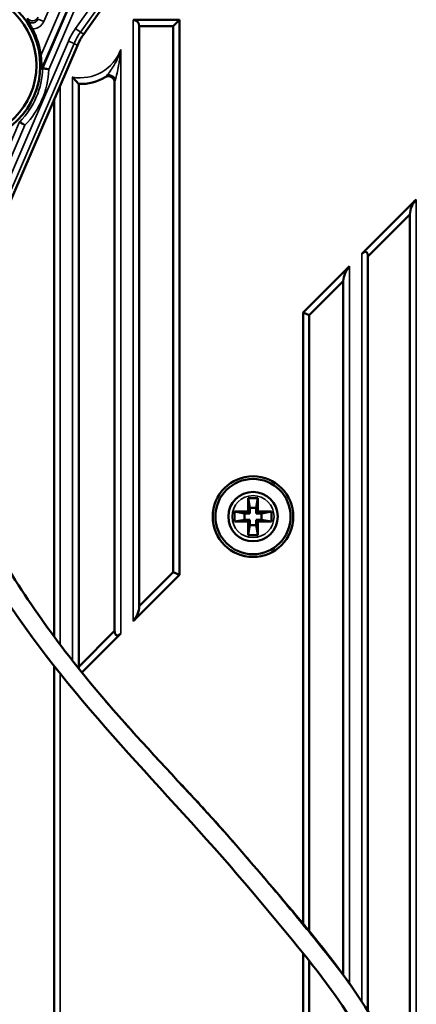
# Model space of a CAD drawing. Header units: millimetres. Extents: x 0 to 4638, y -120 to 1188.
# Tile 88 of 256: x 640 to 672, y 668 to 748. Entities that reach past the tile are written whole.
import ezdxf

# ---------------------------------------------------------------- set-up
doc = ezdxf.new("R2010")
doc.units = ezdxf.units.MM
doc.header["$LTSCALE"] = 2
for name, color, linetype, lineweight in [('Bemaßung (ISO)', 7, 'Continuous', 25), ('Sichtbar (ISO)', 7, 'Continuous', 50), ('Sichtbar schmal (ISO)', 7, 'Continuous', 35)]:
    doc.layers.add(name, color=color, linetype=linetype, lineweight=lineweight)
doc.styles.add('Notiztext (DIN)', font='isocpeur.ttf')
doc.dimstyles.new('Standard (DIN)', dxfattribs={"dimscale": 2, "dimtxt": 3.5, "dimasz": 2.5, "dimexe": 2, "dimexo": 0.5, "dimgap": 0.5, "dimtad": 1, "dimrnd": 1e-08, "dimtxsty": 'Notiztext (DIN)', "dimcen": 0.09, "dimdle": 10, "dimclrd": 256, "dimclre": 256, "dimclrt": 256, "dimadec": 0, "dimazin": 0, "dimtfac": 1, "dimtmove": 0, "dimatfit": 3, "dimfxl": 1, "dimtolj": 1, "dimtzin": 0, "dimlwd": -1, "dimlwe": -1, "dimarcsym": 0})

# ---------------------------------------------------------------- blocks, each defined once
blk = doc.blocks.new('*D40')
at = {"layer": 'Bemaßung (ISO)', "transparency": 16777216}
for p, q in [((642.095, 995.452), (791.791, 995.452)), ((787.791, 559.452), (787.791, 990.452)), ((642.095, 554.452), (791.791, 554.452))]:
    blk.add_line(p, q, dxfattribs=at)
for points in [[(786.958, 990.452), (788.625, 990.452), (787.791, 995.452)], [(786.958, 559.452), (788.625, 559.452), (787.791, 554.452)]]:
    blk.add_solid(points, dxfattribs=at)
at = {"layer": 'Defpoints', "color": 0, "transparency": 16777216}
for p in [(641.095, 995.452), (787.791, 995.452), (641.095, 554.452)]:
    blk.add_point(p, dxfattribs=at)
at = {"layer": 'Bemaßung (ISO)', "transparency": 16777216, "insert": (779.791, 768.342), "char_height": 7, "attachment_point": 1, "rotation": 90, "style": 'Notiztext (DIN)'}
blk.add_mtext('\\A1;441', dxfattribs=at)

msp = doc.modelspace()

# ---------------------------------------------------------------- linework, layer by layer
at = {"layer": 'Sichtbar (ISO)'}
for p, q in [((650.1715, 754.0006), (645.181, 746.9906)), ((649.1822, 748.1414), (652.9347, 748.1414)), ((652.9347, 748.1414), (652.4347, 747.6414)), ((652.9347, 703.2488), (652.9347, 748.1414)), ((649.6822, 747.6414), (652.4347, 747.6414)), ((649.6822, 700.7033), (649.6822, 747.6414)), ((652.4347, 703.4559), (652.4347, 747.6414)), ((644.6635, 746.0719), (634.1001, 721.5858)), ((644.7822, 695.8033), (644.7822, 742.9535)), ((647.6822, 743.0766), (647.6822, 698.7033)), ((642.7822, 741.7108), (642.7822, 698.2456)), ((667.7072, 729.2147), (672.1072, 733.6147)), ((668.2072, 729.0075), (671.6072, 732.4075)), ((671.6072, 660.3167), (671.6072, 732.4075)), ((668.2072, 729.0075), (668.2072, 667.9155)), ((662.9546, 724.4621), (666.7072, 728.2147)), ((663.4546, 724.255), (666.2072, 727.0075)), ((666.2072, 670.8676), (666.2072, 727.0075)), ((662.9546, 724.4621), (662.9546, 675.0063)), ((662.9546, 724.4621), (663.4546, 724.255)), ((663.4546, 724.255), (663.4546, 674.4013)), ((658.4947, 709.4519), (658.6357, 708.6519)), ((658.4947, 709.4519), (659.2947, 709.4519)), ((658.4947, 708.3519), (658.4947, 709.4519)), ((659.2947, 709.4519), (659.1536, 708.6519)), ((659.2947, 709.4519), (659.2947, 708.3519)), ((657.3947, 708.3519), (658.4947, 708.3519)), ((657.3947, 708.3519), (658.1947, 708.2108)), ((657.3947, 707.5519), (657.3947, 708.3519)), ((658.6357, 708.2108), (658.4947, 708.3519)), ((658.6357, 708.6519), (659.1536, 708.6519)), ((658.6357, 708.2108), (658.6357, 708.6519)), ((659.1536, 708.6519), (659.1536, 708.2108)), ((659.2947, 708.3519), (659.1536, 708.2108)), ((659.2947, 708.3519), (660.3947, 708.3519)), ((660.3947, 708.3519), (659.5947, 708.2108)), ((660.3947, 708.3519), (660.3947, 707.5519)), ((657.3947, 707.5519), (658.1947, 707.6929)), ((658.4947, 707.5519), (657.3947, 707.5519)), ((658.6357, 708.2108), (658.1947, 708.2108)), ((658.1947, 708.2108), (658.1947, 707.6929)), ((658.1947, 707.6929), (658.6357, 707.6929)), ((658.4947, 707.5519), (658.6357, 707.6929)), ((658.4947, 706.4519), (658.4947, 707.5519)), ((658.6357, 707.2519), (658.6357, 707.6929)), ((659.5947, 708.2108), (659.1536, 708.2108)), ((659.1536, 707.6929), (659.1536, 707.2519)), ((659.1536, 707.6929), (659.5947, 707.6929)), ((659.1536, 707.6929), (659.2947, 707.5519)), ((659.2947, 707.5519), (659.2947, 706.4519)), ((660.3947, 707.5519), (659.2947, 707.5519)), ((659.5947, 707.6929), (659.5947, 708.2108)), ((660.3947, 707.5519), (659.5947, 707.6929)), ((658.4947, 706.4519), (658.6357, 707.2519)), ((659.1536, 707.2519), (658.6357, 707.2519)), ((659.2947, 706.4519), (659.1536, 707.2519)), ((659.2947, 706.4519), (658.4947, 706.4519)), ((652.9347, 703.2488), (649.1822, 699.4962)), ((652.4347, 703.4559), (649.6822, 700.7033)), ((652.9347, 703.2488), (652.4347, 703.4559)), ((647.6822, 698.7033), (644.7822, 695.8033)), ((648.1822, 698.4962), (645.0259, 695.34)), ((642.7822, 695.8659), (642.7822, 634.6613)), ((662.9546, 672.6151), (662.9546, 653.4097)), ((663.4546, 671.9889), (663.4546, 653.7815))]:
    msp.add_line(p, q, dxfattribs=at)
for centre, radius in [((635.3947, 744.4519), 6.2657), ((635.3947, 744.4519), 5.95), ((658.8947, 707.9519), 3.2638), ((658.8947, 707.9519), 3.0451), ((658.8947, 707.9519), 2)]:
    msp.add_circle(centre, radius, dxfattribs=at)
for centre, radius, start, end in [((649.1822, 747.6414), 0.5, 0, 90), ((635.3947, 744.4519), 6.3548, 7.389568, 27.78796), ((644.8947, 746.9519), 4, 268.387971, 300.552493), ((647.1822, 743.0766), 0.5, 0, 120.552493)]:
    msp.add_arc(centre, radius, start, end, dxfattribs=at)
for centre, major_axis, ratio, start_param, end_param in [((649.2571, 744.0895), (-4.3591, 2.4554), 0.999384, 6.177552, 6.3888186), ((28.4299, -685.1576), (617.0548, 1430.3379), 0.0348995, 0.054333, 0.0554619), ((641.86, 744.1344), (0.0037, 0.1047), 0.0691118, 6.2702377, 6.3333206), ((647.3011, 743.291), (0.4401, -0.2374), 0.6623488, 0.6834124, 2.4581802), ((640.062, 739.9667), (0.0737, 0.0745), 0.0691119, 3.0914573, 3.1545403), ((672.1072, 732.9075), (-0.3536, -0.8536), 0.4142136, 3.9269908, 5.4977871), ((667.7072, 728.5075), (0.3536, 0.8536), 0.4142136, 5.4977871, 7.0685835), ((666.7072, 727.5075), (-0.3536, -0.8536), 0.4142136, 3.9269908, 5.4977871), ((649.1822, 700.2033), (-0.3536, -0.8536), 0.4142136, 0.7853982, 2.3561945), ((648.1822, 699.2033), (0.3536, 0.8536), 0.4142136, 2.3561945, 3.9269908), ((644.2822, 695.3033), (-0.3536, -0.8536), 0.4142136, 2.15907, 2.3561945)]:
    msp.add_ellipse(centre, major_axis=major_axis, ratio=ratio, start_param=start_param, end_param=end_param, dxfattribs=at)
for points, knots in [([(640.6157, 748.1181), (640.6159, 748.1177), (640.616, 748.1177), (640.616, 748.1176), (640.6161, 748.1174), (640.6186, 748.1133), (640.6478, 748.0661), (640.6743, 748.0225), (640.6892, 747.9978), (640.7351, 747.9206), (640.7667, 747.8665), (640.8376, 747.7428), (640.8899, 747.6503), (640.9729, 747.4969), (640.9946, 747.4564), (641.0186, 747.4155)], [-0.12299775, -0.12299775, -0.12299775, -0.12299775, -0.1226329, -0.1226329, -0.12174494, -0.12174494, -0.1076162, -0.1076162, -0.08978995, -0.08978995, -0.05337313, -0.05337313, -0.01385547, -0.01385547, 0, 0, 0, 0]), ([(641.6967, 745.2692), (641.7319, 744.9936), (641.7533, 744.6752), (641.761, 744.3588), (641.7618, 744.2754), (641.7639, 744.2108), (641.7645, 744.1976), (641.7661, 744.1795), (641.7672, 744.1746), (641.7684, 744.1746), (641.7685, 744.1746), (641.7686, 744.1746), (641.7688, 744.1747)], [-0.12057998, -0.12057998, -0.12057998, -0.12057998, -0.03857898, -0.03857898, -0.01367407, -0.01367407, -0.00683703, -0.00683703, 0, 0, 0, 0.00069988, 0.00069988, 0.00069988, 0.00069988]), ([(642.3589, 744.1265), (642.3579, 744.1268), (642.3568, 744.127), (642.2903, 744.1424), (642.2254, 744.1573), (642.105, 744.1848), (642.0504, 744.1971), (641.9595, 744.2177), (641.9237, 744.2257), (641.8786, 744.2358), (641.8666, 744.2385), (641.8637, 744.2391)], [-0.158588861, -0.158588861, -0.158588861, -0.158588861, -0.158261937, -0.158261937, -0.138100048, -0.138100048, -0.118097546, -0.118097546, -0.098444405, -0.098444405, -0.081731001, -0.081731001, -0.081731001, -0.081731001]), ([(644.7822, 742.9535), (644.7822, 742.9535), (644.7758, 742.96), (644.7502, 742.9864), (644.7299, 743.0075), (644.6726, 743.0676), (644.6325, 743.1101), (644.5444, 743.2056), (644.4954, 743.2598), (644.3928, 743.3757), (644.3384, 743.4388), (644.2842, 743.5034), (644.2832, 743.5047), (644.2822, 743.5059)], [0.099034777, 0.099034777, 0.099034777, 0.099034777, 0.113024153, 0.113024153, 0.128984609, 0.128984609, 0.150347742, 0.150347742, 0.173264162, 0.173264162, 0.198069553, 0.198069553, 0.198554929, 0.198554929, 0.198554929, 0.198554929]), ([(639.9884, 739.8921), (639.9908, 739.8904), (640.001, 739.8835), (640.0393, 739.8577), (640.0697, 739.8371), (640.1471, 739.7851), (640.1935, 739.7539), (640.2961, 739.6852), (640.3514, 739.6482), (640.4083, 739.6103), (640.4092, 739.6097), (640.4101, 739.6091)], [-0.07653797, -0.07653797, -0.07653797, -0.07653797, -0.059823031, -0.059823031, -0.040168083, -0.040168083, -0.020163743, -0.020163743, 0, 0, 0.000326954, 0.000326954, 0.000326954, 0.000326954]), ([(666.0772, 641.0283), (666.9975, 641.8761), (667.8548, 642.8065), (669.1342, 644.608), (669.6139, 645.4502), (670.5554, 647.6563), (670.8945, 649.0864), (671.2525, 652.1113), (671.2371, 653.7364), (670.8378, 657.6776), (670.2796, 660.0082), (668.4163, 664.8756), (666.9171, 667.369), (663.2232, 672.4007), (661.0129, 674.9725), (652.4041, 685.2499), (644.994, 692.1858), (638.5238, 701.7798), (637.6927, 703.0905), (636.8902, 704.4176)], [0, 0, 0, 0, 0.3754395, 0.3754395, 0.6630362, 0.6630362, 1.0953565, 1.0953565, 1.577518, 1.577518, 2.2848144, 2.2848144, 3.1426558, 3.1426558, 4.1591559, 4.1591559, 7.1681355, 7.1681355, 7.6338358, 7.6338358, 7.6338358, 7.6338358]), ([(638.2998, 704.9307), (638.7315, 704.2167), (639.1743, 703.5094), (640.985, 700.7037), (642.437, 698.6568), (648.573, 690.7235), (654.0535, 685.5009), (662.2772, 675.793), (665.803, 671.8988), (670.4419, 664.2264), (671.8057, 660.5586), (672.594, 655.3414), (672.7028, 653.8248), (672.6292, 650.9382), (672.4691, 649.5535), (671.9024, 647.1892), (671.559, 646.1823), (670.4083, 643.762), (669.4434, 642.4054), (667.831, 640.6558), (667.2902, 640.1311), (666.7282, 639.6322)], [0, 0, 0, 0, 0.2505272, 0.2505272, 1.0027206, 1.0027206, 3.262032, 3.262032, 4.8228851, 4.8228851, 5.9541515, 5.9541515, 6.4071423, 6.4071423, 6.8210318, 6.8210318, 7.136891, 7.136891, 7.6252947, 7.6252947, 7.8507807, 7.8507807, 7.8507807, 7.8507807])]:
    msp.add_open_spline(points, degree=3, knots=knots, dxfattribs=at)
at = {"layer": 'Sichtbar schmal (ISO)'}
for p, q in [((641.8633, 744.239), (646.2949, 754.5117)), ((644.5048, 747.432), (649.606, 754.5976)), ((646.7537, 754.3137), (642.3589, 744.1265)), ((650.0131, 754.3078), (644.9118, 747.1422)), ((644.0343, 752.8617), (641.9417, 748.0111)), ((644.8252, 752.521), (641.6967, 745.2692)), ((641.7688, 744.1747), (645.284, 752.323)), ((641.4829, 748.209), (641.9417, 748.0111)), ((649.1822, 699.4962), (649.1822, 748.1414)), ((644.9118, 747.1422), (644.5048, 747.432)), ((644.9118, 747.1422), (645.181, 746.9906)), ((633.698, 722.6907), (643.9355, 746.4215)), ((644.3944, 746.2235), (633.947, 722.0065)), ((644.3944, 746.2235), (643.9355, 746.4215)), ((644.6635, 746.0719), (644.3944, 746.2235)), ((648.1822, 745.7508), (648.1822, 698.4962)), ((644.2822, 696.274), (644.2822, 743.5059)), ((643.2822, 742.8698), (643.2822, 697.5757)), ((633.1713, 724.0911), (639.9881, 739.8925)), ((640.4101, 739.6091), (633.4296, 723.4282)), ((672.1072, 658.2906), (672.1072, 733.6147)), ((667.7072, 729.2147), (667.7072, 668.6993)), ((666.7072, 670.1707), (666.7072, 728.2147)), ((643.2822, 695.2366), (643.2822, 634.7518))]:
    msp.add_line(p, q, dxfattribs=at)
msp.add_circle((658.8947, 707.9519), 1.7, dxfattribs=at)
for centre, radius, start, end in [((644.8947, 746.9519), 3.5, 259.920909, 339.930704), ((635.3947, 744.4519), 6.4725, 315.212206, 358.116584), ((635.3947, 744.4519), 6.9718, 316.003424, 357.325365)]:
    msp.add_arc(centre, radius, start, end, dxfattribs=at)
for centre, major_axis, ratio, start_param, end_param in [((25.1276, -386.8094), (614.0449, 1140.0695), 0.0372039, 6.2061286, 6.2075023), ((641.0249, 748.5637), (-0.5, 0.0011), 0.996098, 0.6347964, 2.7350428), ((648.9884, 744.2409), (-4.795, 2.7009), 0.999384, 6.177552, 6.3888186), ((648.9884, 744.2409), (-4.3596, 2.4557), 0.9992609, 6.177552, 6.3888186)]:
    msp.add_ellipse(centre, major_axis=major_axis, ratio=ratio, start_param=start_param, end_param=end_param, dxfattribs=at)
for points, knots in [([(641.4829, 748.209), (641.4607, 748.1571), (641.4293, 748.1083), (641.3911, 748.0666), (641.3532, 748.025), (641.3075, 747.9894), (641.2578, 747.9628), (641.2084, 747.9363), (641.1537, 747.9181), (641.0982, 747.9097), (641.0431, 747.9013), (640.9856, 747.9024), (640.9308, 747.9129), (640.876, 747.9234), (640.8223, 747.9437), (640.7741, 747.9718), (640.7257, 748), (640.6816, 748.037), (640.6453, 748.0796), (640.6349, 748.092), (640.6249, 748.1048), (640.6157, 748.1181)], [0, 0, 0, 0, 0.16042035, 0.16042035, 0.16042035, 0.32026252, 0.32026252, 0.32026252, 0.47912627, 0.47912627, 0.47912627, 0.63725312, 0.63725312, 0.63725312, 0.79537733, 0.79537733, 0.79537733, 0.95422813, 0.95422813, 0.95422813, 0.999574, 0.999574, 0.999574, 0.999574]), ([(641.0186, 747.4155), (641.1834, 747.416), (641.3452, 747.4547), (641.4887, 747.5279), (641.5882, 747.5786), (641.6807, 747.6474), (641.7575, 747.7292), (641.8343, 747.811), (641.8972, 747.908), (641.9417, 748.0111)], [0, 0, 0, 0, 0.4190267, 0.4190267, 0.4190267, 0.7095419, 0.7095419, 0.7095419, 1, 1, 1, 1]), ([(647.0592, 743.6591), (647.1405, 743.756), (647.2495, 743.8909), (647.3719, 744.0629), (647.4248, 744.1372), (647.4804, 744.2189), (647.5373, 744.3079), (647.5843, 744.3813), (647.642, 744.4766), (647.6875, 744.5565), (647.703, 744.5836), (647.717, 744.6088), (647.7289, 744.6304), (647.917, 744.9725), (648.0735, 745.3465), (648.1822, 745.7508)], [0, 0, 0, 0, 0.261835, 0.261835, 0.261835, 0.375, 0.375, 0.375, 0.4683487, 0.4683487, 0.4683487, 0.5, 0.5, 0.5, 1, 1, 1, 1]), ([(648.1822, 745.7508), (648.1626, 745.5316), (648.1383, 745.3176), (648.1099, 745.1087), (648.0882, 744.9484), (648.0645, 744.7944), (648.0407, 744.6536), (648.0313, 744.5982), (648.0182, 744.5228), (648.0028, 744.4398), (647.9598, 744.2074), (647.9168, 744.0062), (647.8765, 743.8309), (647.8249, 743.6063), (647.7771, 743.4224), (647.7416, 743.291)], [0, 0, 0, 0, 0.25, 0.25, 0.25, 0.4418642, 0.4418642, 0.4418642, 0.5173957, 0.5173957, 0.5173957, 0.7289945, 0.7289945, 0.7289945, 1, 1, 1, 1]), ([(646.928, 743.5072), (646.928, 743.5072), (646.9434, 743.5243), (647.0064, 743.5973), (647.0225, 743.6159), (647.0419, 743.6385), (647.0592, 743.6591)], [0, 0, 0, 0, 0.7970807, 0.7970807, 0.7970807, 1, 1, 1, 1]), ([(647.7416, 743.291), (647.7217, 743.217), (647.6991, 743.137), (647.6915, 743.11), (647.6845, 743.0849), (647.6822, 743.0766), (647.6822, 743.0766)], [0, 0, 0, 0, 0.5176216, 0.5176216, 0.5176216, 1, 1, 1, 1]), ([(668.4926, 667.4504), (668.0787, 668.1351), (667.1902, 669.4919), (665.7509, 671.4511), (664.2339, 673.3647), (662.6875, 675.2383), (661.1426, 677.1053), (659.071, 679.5893), (656.9655, 682.0538), (654.8008, 684.4708), (653.1427, 686.2496), (651.4766, 688.0087), (649.8243, 689.7679), (648.2076, 691.5507), (646.1084, 693.9756), (643.5953, 697.0937), (640.7795, 700.9864), (639.0552, 703.6813), (638.2998, 704.9307)], [-0.61757952, -0.61757952, -0.61757952, -0.61757952, -0.58758041, -0.55665512, -0.52572984, -0.49480455, -0.46387927, -0.43295398, -0.37110341, -0.34017813, -0.30925285, -0.27832756, -0.24740228, -0.21647699, -0.18555171, -0.12370114, -0.06185057, 0, 0, 0, 0])]:
    msp.add_open_spline(points, degree=3, knots=knots, dxfattribs=at)

# ---------------------------------------------------------------- dimensions: what is measured, and where the dimension line sits
at = {"layer": 'Bemaßung (ISO)'}
dim = msp.add_linear_dim(base=(787.7914, 995.4519), p1=(641.0947, 554.4519), p2=(641.0947, 995.4519), angle=90, dimstyle='Standard (DIN)', override={"dimgap": 0.5, "dimdec": 2, "dimtol": 0, "dimlim": 0, "dimtp": 0, "dimtm": 0, "dimtdec": 2, "dimtofl": 0, "dimatfit": 1}, dxfattribs=at)
dim.commit()
dim.dimension.update_dxf_attribs({"geometry": '*D40', "text_midpoint": (787.7914, 774.9919), "dimtype": 160})

doc.saveas('drawing.dxf')
